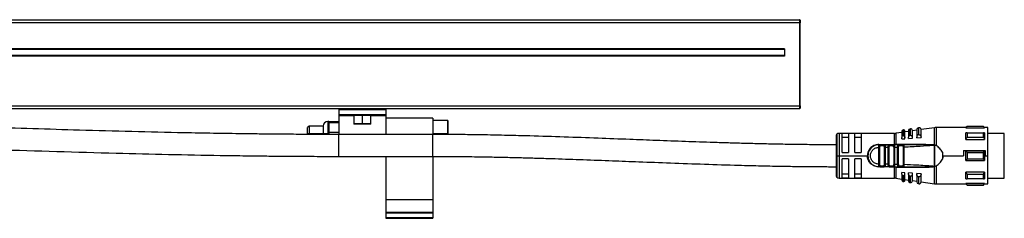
# Model space of a CAD drawing. Header units: millimetres. Extents: x -498 to 2211, y 417 to 918.
# Tile 15 of 23: x 454 to 769, y 638 to 702. Entities that reach past the tile are written whole.
import ezdxf

# ---------------------------------------------------------------- set-up
doc = ezdxf.new("R2010")
doc.units = ezdxf.units.MM

# ---------------------------------------------------------------- blocks, each defined once
blk = doc.blocks.new('Drawing View2')
at = {"color": 7, "linetype": 'Continuous', "lineweight": 25}
for p, q in [((-447.95, 33.4), (551.65, 33.4)), ((551.65, 32.4), (-447.95, 32.4)), ((551.65, 33.4), (551.65, 32.4)), ((551.65, 32.4), (551.65, 5.9)), ((551.65, 32.4), (551.85, 32.4)), ((551.85, 33.2), (551.85, 32.4)), ((551.85, 5.9), (551.85, 32.4)), ((546.85, 24.1), (-443.15, 24.1)), ((546.85, 23.9), (-443.15, 23.9)), ((546.85, 24.1), (546.85, 21.7)), ((546.85, 21.9), (-443.15, 21.9)), ((546.85, 21.7), (-443.15, 21.7)), ((-447.95, 5.9), (551.65, 5.9)), ((551.65, 4.9), (-447.95, 4.9)), ((404.35, 4.9), (404.35, 4.7)), ((404.35, 4.7), (419.35, 4.7)), ((404.35, 4.7), (404.35, 3.1)), ((419.35, 4.9), (419.35, 4.7)), ((419.35, 4.7), (419.35, 3.1)), ((551.65, 5.9), (551.65, 4.9)), ((551.85, 5.9), (551.65, 5.9)), ((551.85, 5.9), (551.85, 5.1)), ((401.15, 0.9), (400.85, 0.9)), ((400.85, 0.9), (400.85, -3.1)), ((401.15, 0.9), (404.35, 0.9)), ((401.15, 0.9), (401.15, 0.4)), ((401.15, 0.4), (401.15, -1.1)), ((404.35, 0.4), (401.15, 0.4)), ((404.35, 3.1), (419.35, 3.1)), ((404.35, 3.1), (404.35, 2.9)), ((404.35, 2.9), (419.35, 2.9)), ((404.35, 2.9), (404.35, 2.75)), ((404.35, 2.75), (404.35, -3.3)), ((404.35, 2.75), (409.1, 2.75)), ((409.1, 2.9), (409.1, 0.1)), ((409.1, 0.1), (409.2, 0)), ((411.85, 0.1), (409.1, 0.1)), ((411.85, 0.1), (411.85, 2.9)), ((414.6, 0.1), (411.85, 0.1)), ((411.85, 0), (411.85, 0.1)), ((414.5, 0), (414.6, 0.1)), ((414.6, 0.1), (414.6, 2.9)), ((414.6, 2.75), (419.35, 2.75)), ((419.35, 3.1), (419.35, 2.9)), ((419.35, 2.9), (419.35, 2.75)), ((419.35, 2.75), (419.35, -3.3)), ((434.35, 1.9), (419.35, 1.9)), ((434.35, 1.9), (434.35, -3.31)), ((439.15, 1.15), (434.35, 1.15)), ((439.35, 0.95), (439.15, 1.15)), ((439.15, -3.1), (439.15, 1.15)), ((439.35, -3.1), (439.35, 0.95)), ((394.85, -0.6), (394.35, -1.1)), ((394.35, -3.1), (394.35, -1.1)), ((394.85, -3.1), (394.35, -3.1)), ((399.35, -0.6), (394.85, -0.6)), ((394.85, -0.6), (394.85, -3.1)), ((399.35, -3.1), (394.85, -3.1)), ((399.35, -0.6), (399.35, -3.1)), ((399.35, -3.11), (399.35, -3.1)), ((400.85, -3.1), (399.35, -3.1)), ((400.85, -3.1), (400.85, -3.12)), ((400.85, -3.1), (401.15, -3.1)), ((401.15, -1.1), (401.15, -2.6)), ((401.15, -2.6), (401.15, -3.29)), ((401.15, -2.6), (404.35, -2.6)), ((411.85, 0), (409.2, 0)), ((414.5, 0), (411.85, 0)), ((439.15, -3.1), (434.35, -3.1)), ((439.15, -3.1), (439.35, -3.1)), ((582.02, -2.95), (564.35, -2.95)), ((564.35, -2.95), (564.35, -10.1)), ((567.35, -3.02), (565.35, -3.02)), ((565.35, -9.1), (565.35, -3.02)), ((567.35, -3.02), (567.35, -9.1)), ((571.35, -3.02), (569.35, -3.02)), ((569.35, -9.1), (569.35, -3.02)), ((571.35, -3.02), (571.35, -9.1)), ((582.02, -6.5), (582.02, -2.95)), ((584.35, -2.64), (582.45, -2.91)), ((582.45, -2.91), (582.45, -6.49)), ((584.35, -2.28), (584.35, -4.24)), ((584.89, -1.86), (584.69, -1.88)), ((584.69, -1.88), (584.69, -3.76)), ((584.89, -3.75), (584.89, -1.86)), ((585.35, -4.32), (585.35, -2.25)), ((586.55, -2.32), (585.35, -2.5)), ((586.55, -2.05), (586.55, -4.2)), ((587.18, -1.53), (586.98, -1.56)), ((586.98, -1.56), (586.98, -3.59)), ((587.18, -3.57), (587.18, -1.53)), ((589.15, -1.95), (587.75, -2.15)), ((587.75, -4.31), (587.75, -2.02)), ((589.15, -1.76), (589.15, -4.13)), ((589.86, -1.14), (589.66, -1.17)), ((589.66, -1.17), (589.66, -3.38)), ((589.86, -3.37), (589.86, -1.14)), ((594.8, -1.14), (590.55, -1.75)), ((590.55, -4.27), (590.55, -1.73)), ((594.8, -6.6), (594.8, -1.14)), ((604.85, -1.1), (595.37, -1.1)), ((595.37, -1.1), (595.37, -6.86)), ((605.25, -0.7), (604.85, -1.1)), ((604.85, -1.22), (604.85, -1.1)), ((604.85, -1.22), (610.85, -1.22)), ((610.45, -0.7), (605.25, -0.7)), ((610.45, -0.75), (605.25, -0.75)), ((605.25, -2.76), (610.45, -2.76)), ((610.85, -1.1), (610.45, -0.7)), ((610.45, -0.75), (610.45, -0.7)), ((611.85, -1.1), (610.85, -1.1)), ((610.85, -2.76), (610.85, -4.88)), ((611.85, -10.1), (611.85, -1.1)), ((617.15, -2.97), (611.85, -2.97)), ((617.15, -15.86), (617.15, -2.97)), ((434.35, -3.3), (404.35, -3.3)), ((404.35, -10.3), (404.35, -3.3)), ((434.35, -10.3), (434.35, -3.3)), ((563.35, -3.95), (563.35, -10.1)), ((563.64, -3.24), (563.64, -10.1)), ((565.35, -4.18), (567.35, -4.18)), ((569.35, -4.18), (571.35, -4.18)), ((584.35, -4.73), (584.35, -4.24)), ((584.35, -4.73), (585.35, -4.66)), ((585.35, -4.66), (585.35, -4.32)), ((586.55, -4.58), (586.55, -4.2)), ((586.55, -4.58), (587.75, -4.49)), ((587.75, -4.49), (587.75, -4.31)), ((589.15, -4.39), (589.15, -4.13)), ((589.15, -4.39), (590.55, -4.29)), ((589.86, -3.37), (589.95, -3.37)), ((590.55, -4.29), (590.55, -4.27)), ((604.85, -4.88), (610.85, -4.88)), ((610.45, -4.24), (605.25, -4.24)), ((565.35, -9.1), (567.35, -9.1)), ((569.35, -9.1), (571.35, -9.1)), ((577.04, -7.4), (577.05, -7.19)), ((577.04, -12.8), (577.04, -7.4)), ((577.05, -6.5), (582.02, -6.5)), ((577.05, -6.6), (577.37, -6.6)), ((577.33, -12.8), (577.33, -7.4)), ((578.74, -6.6), (577.37, -6.6)), ((578.54, -6.9), (577.56, -6.9)), ((578.74, -6.6), (578.66, -6.62)), ((578.74, -6.6), (580.34, -6.6)), ((578.77, -7.39), (578.77, -12.8)), ((579.06, -7.39), (580.04, -7.38)), ((579.06, -7.39), (579.06, -12.8)), ((580.33, -7.38), (580.04, -7.38)), ((580.04, -12.81), (580.04, -7.38)), ((580.33, -12.82), (580.33, -7.38)), ((581.78, -6.6), (580.34, -6.6)), ((581.57, -6.9), (580.54, -6.9)), ((581.82, -6.61), (581.7, -6.62)), ((581.78, -6.6), (581.71, -6.62)), ((581.77, -7.34), (581.77, -12.85)), ((582.06, -7.34), (582.06, -12.85)), ((583.24, -6.6), (582.42, -6.6)), ((592.11, -6.48), (582.45, -6.49)), ((583.04, -7.32), (583.33, -7.32)), ((583.04, -12.87), (583.04, -7.32)), ((584.86, -6.6), (583.28, -6.6)), ((583.33, -12.87), (583.33, -7.32)), ((584.63, -6.9), (583.5, -6.9)), ((584.77, -7.25), (584.77, -12.94)), ((584.86, -6.6), (584.78, -6.62)), ((584.86, -6.6), (584.92, -6.62)), ((585.06, -7.25), (585.06, -12.94)), ((594.66, -6.6), (592.75, -6.6)), ((594.57, -6.69), (594.34, -6.73)), ((594.34, -6.73), (594.49, -6.7)), ((594.57, -6.69), (594.8, -6.6)), ((594.86, -6.61), (594.85, -13.59)), ((597.35, -8.96), (597.35, -11.23)), ((604.14, -8.43), (611.05, -8.43)), ((604.14, -8.43), (604.14, -10.1)), ((610.85, -8.6), (604.85, -8.6)), ((605.25, -9.04), (610.45, -9.04)), ((610.85, -8.6), (610.85, -11.6)), ((611.05, -8.43), (611.05, -10.1)), ((404.35, -10.3), (434.35, -10.3)), ((419.35, -10.3), (419.35, -24.1)), ((434.35, -10.3), (434.35, -24.1)), ((563.35, -10.1), (563.64, -10.1)), ((563.35, -10.1), (563.35, -16.25)), ((563.64, -10.1), (564.35, -10.1)), ((563.64, -10.1), (563.64, -16.95)), ((564.35, -10.1), (573.35, -10.1)), ((564.35, -10.1), (564.35, -17.25)), ((567.35, -11.1), (565.35, -11.1)), ((565.35, -17.18), (565.35, -11.1)), ((567.35, -11.1), (567.35, -17.18)), ((569.35, -17.18), (569.35, -11.1)), ((571.35, -11.1), (569.35, -11.1)), ((571.35, -11.1), (571.35, -17.18)), ((597.62, -10.1), (604.14, -10.1)), ((604.85, -11.6), (610.85, -11.6)), ((610.45, -11.15), (605.25, -11.15)), ((611.05, -10.1), (611.85, -10.1)), ((611.85, -19.1), (611.85, -10.1)), ((577.05, -12.96), (577.04, -12.8)), ((577.05, -13.01), (577.05, -12.96)), ((577.37, -13.6), (577.05, -13.6)), ((582.02, -13.69), (577.05, -13.69)), ((577.27, -13.57), (577.37, -13.6)), ((577.37, -13.6), (578.74, -13.6)), ((577.56, -13.3), (578.54, -13.3)), ((578.74, -13.6), (578.66, -13.57)), ((580.34, -13.6), (578.74, -13.6)), ((580.04, -12.81), (579.06, -12.8)), ((580.04, -12.82), (580.33, -12.82)), ((580.34, -13.6), (580.26, -13.56)), ((580.3, -13.58), (580.32, -13.58)), ((580.34, -13.6), (581.78, -13.6)), ((580.54, -13.3), (581.57, -13.3)), ((581.78, -13.6), (581.7, -13.57)), ((581.71, -13.57), (581.82, -13.58)), ((582.02, -13.6), (582.02, -13.69)), ((582.02, -17.25), (582.02, -13.69)), ((582.45, -13.7), (592.11, -13.71)), ((582.45, -13.7), (582.45, -17.28)), ((583.28, -13.6), (583.21, -13.56)), ((583.24, -13.58), (583.37, -13.57)), ((583.28, -13.6), (583.36, -13.57)), ((583.28, -13.6), (584.86, -13.6)), ((583.5, -13.3), (584.63, -13.3)), ((585.35, -15.53), (584.35, -15.46)), ((584.35, -15.95), (584.35, -15.46)), ((584.86, -13.6), (584.78, -13.57)), ((585.35, -15.87), (585.35, -15.53)), ((587.75, -15.7), (586.55, -15.61)), ((586.55, -15.99), (586.55, -15.61)), ((587.75, -15.88), (587.75, -15.7)), ((592.73, -13.59), (592.08, -13.6)), ((594.34, -13.46), (594.57, -13.5)), ((594.57, -13.5), (594.78, -13.58)), ((594.8, -19.05), (594.8, -13.59)), ((594.85, -13.59), (595.37, -13.33)), ((595.37, -13.33), (595.37, -19.1)), ((610.85, -15.31), (604.85, -15.31)), ((610.85, -15.31), (610.85, -17.43)), ((564.35, -17.25), (582.02, -17.25)), ((567.35, -16.01), (565.35, -16.01)), ((565.35, -17.18), (567.35, -17.18)), ((571.35, -16.01), (569.35, -16.01)), ((569.35, -17.18), (571.35, -17.18)), ((582.45, -17.28), (584.35, -17.55)), ((584.35, -15.95), (584.35, -17.91)), ((584.69, -16.43), (584.69, -18.31)), ((584.69, -18.31), (584.89, -18.34)), ((585.35, -17.94), (585.35, -15.87)), ((585.35, -17.69), (586.55, -17.87)), ((586.55, -15.99), (586.55, -18.14)), ((586.98, -16.6), (586.98, -18.64)), ((586.98, -18.64), (587.18, -18.66)), ((587.75, -18.17), (587.75, -15.88)), ((587.75, -18.04), (589.15, -18.24)), ((590.55, -15.9), (589.15, -15.8)), ((589.15, -16.06), (589.15, -15.8)), ((589.15, -16.06), (589.15, -18.43)), ((589.66, -16.81), (589.66, -19.02)), ((589.95, -16.82), (589.86, -16.82)), ((589.86, -19.05), (589.86, -16.82)), ((590.55, -15.92), (590.55, -15.9)), ((590.55, -18.46), (590.55, -15.92)), ((590.55, -18.44), (594.8, -19.05)), ((605.25, -15.95), (610.45, -15.95)), ((610.45, -17.43), (605.25, -17.43)), ((611.85, -17.22), (617.15, -17.22)), ((617.15, -17.22), (617.15, -15.86)), ((589.66, -19.02), (589.86, -19.05)), ((595.37, -19.1), (604.85, -19.1)), ((610.85, -18.97), (604.85, -18.97)), ((604.85, -19.1), (605.25, -19.5)), ((605.25, -19.44), (610.45, -19.44)), ((605.25, -19.44), (605.25, -19.5)), ((605.25, -19.5), (610.45, -19.5)), ((610.45, -19.5), (610.85, -19.1)), ((610.85, -18.97), (610.85, -19.1)), ((610.85, -19.1), (611.85, -19.1)), ((419.35, -24.1), (434.35, -24.1)), ((419.35, -24.1), (419.35, -28.1)), ((434.35, -24.1), (434.35, -28.1)), ((419.35, -28.1), (434.35, -28.1)), ((419.35, -28.1), (419.35, -28.35)), ((434.35, -28.1), (434.35, -28.35)), ((419.35, -28.35), (434.35, -28.35)), ((419.35, -28.35), (419.35, -29.85)), ((419.35, -29.85), (434.35, -29.85)), ((419.35, -29.85), (419.35, -30.1)), ((419.35, -30.1), (434.35, -30.1)), ((434.35, -28.35), (434.35, -29.85)), ((434.35, -29.85), (434.35, -30.1))]:
    blk.add_line(p, q, dxfattribs=at)
at = {"color": 7, "linetype": 'Continuous', "lineweight": 25, "flags": 128}
for points in [[(604.85, -4.88), (604.85, -4.58), (604.85, -4.29), (604.85, -4), (604.85, -3.73), (604.85, -3.47), (604.85, -3.22), (604.85, -2.98), (604.85, -2.76)], [(605.25, -0.7), (605.25, -0.7), (605.25, -0.71), (605.25, -0.73), (605.25, -0.75)], [(605.25, -2.76), (605.25, -2.93), (605.25, -3.1), (605.25, -3.28), (605.25, -3.46), (605.25, -3.65), (605.25, -3.84), (605.25, -4.04), (605.25, -4.24)], [(610.45, -4.24), (610.45, -4.04), (610.45, -3.84), (610.45, -3.65), (610.45, -3.46), (610.45, -3.28), (610.45, -3.1), (610.45, -2.93), (610.45, -2.76)], [(610.85, -1.1), (610.85, -1.1), (610.85, -1.13), (610.85, -1.17), (610.85, -1.22)], [(584.89, -3.75), (584.78, -3.75), (584.69, -3.76)], [(587.18, -3.57), (587.07, -3.58), (586.98, -3.59)], [(589.86, -3.37), (589.75, -3.37), (589.66, -3.38)], [(577.37, -6.6), (577.41, -6.6), (577.44, -6.62), (577.48, -6.65), (577.51, -6.68), (577.53, -6.73), (577.55, -6.78), (577.56, -6.84), (577.56, -6.9)], [(604.85, -11.6), (604.85, -11.22), (604.85, -10.85), (604.85, -10.47), (604.85, -10.1), (604.85, -9.72), (604.85, -9.34), (604.85, -8.97), (604.85, -8.6)], [(605.25, -9.04), (605.25, -9.3), (605.25, -9.57), (605.25, -9.83), (605.25, -10.1), (605.25, -10.36), (605.25, -10.62), (605.25, -10.89), (605.25, -11.15)], [(610.45, -11.15), (610.45, -10.89), (610.45, -10.62), (610.45, -10.36), (610.45, -10.1), (610.45, -9.83), (610.45, -9.57), (610.45, -9.3), (610.45, -9.04)], [(577.37, -13.6), (577.41, -13.59), (577.44, -13.57), (577.48, -13.54), (577.51, -13.51), (577.53, -13.46), (577.55, -13.41), (577.56, -13.35), (577.56, -13.3)], [(604.85, -17.43), (604.85, -17.21), (604.85, -16.97), (604.85, -16.72), (604.85, -16.46), (604.85, -16.19), (604.85, -15.9), (604.85, -15.61), (604.85, -15.31)], [(584.69, -16.43), (584.81, -16.44), (584.89, -16.44)], [(584.89, -18.34), (584.89, -18.21), (584.89, -17.85), (584.89, -17.25), (584.89, -16.44)], [(586.98, -16.6), (587.09, -16.61), (587.18, -16.62)], [(587.18, -18.66), (587.18, -18.53), (587.18, -18.14), (587.18, -17.49), (587.18, -16.62)], [(589.66, -16.81), (589.78, -16.82), (589.86, -16.82)], [(605.25, -15.95), (605.25, -16.15), (605.25, -16.35), (605.25, -16.54), (605.25, -16.73), (605.25, -16.92), (605.25, -17.09), (605.25, -17.26), (605.25, -17.43)], [(610.45, -17.43), (610.45, -17.26), (610.45, -17.09), (610.45, -16.92), (610.45, -16.73), (610.45, -16.54), (610.45, -16.35), (610.45, -16.15), (610.45, -15.95)], [(604.85, -19.1), (604.85, -19.09), (604.85, -19.06), (604.85, -19.02), (604.85, -18.97)], [(610.45, -19.5), (610.45, -19.49), (610.45, -19.48), (610.45, -19.46), (610.45, -19.44)]]:
    blk.add_lwpolyline(points, dxfattribs=at)
at = {"color": 7, "linetype": 'Continuous', "lineweight": 25}
for centre, radius, start, end in [((551.65, 33.2), 0.2, 0, 90), ((551.65, 5.1), 0.2, 270, 0), ((400.85, -0.6), 1.5, 90, 180), ((564.35, -3.95), 1, 90, 135), ((582.02, 0.05), 3, 270, 278.1899), ((584.75, -2.28), 0.4, 98.1899, 180), ((584.95, -2.25), 0.4, 0, 98.1899), ((587.05, -2.05), 0.5, 98.1899, 180), ((587.25, -2.02), 0.5, 0, 98.1899), ((589.75, -1.76), 0.6, 98.1899, 180), ((589.95, -1.73), 0.6, 0, 98.1899), ((595.37, -5.1), 4, 90, 98.1899), ((564.35, -3.95), 1, 135, 180), ((577.05, -10.1), 3.5, 90, 270.0002), ((580.28, -6.85), 0.266, 351.1423, 76.7856), ((421.43, -6.51), 160.58, 359.9707, 0.0061), ((582.3, -6.51), 0.142, 322.5755, 5.7889), ((583.23, -6.86), 0.269, 352.5997, 79.8789), ((580.28, -13.34), 0.266, 283.2147, 8.8578), ((582.18, -13.7), 0.261, 1.6222, 23.1757), ((564.35, -16.25), 1, 180, 225), ((564.35, -16.25), 1, 225, 270), ((582.02, -20.25), 3, 81.8101, 90), ((584.75, -17.91), 0.4, 180, 261.8101), ((584.95, -17.94), 0.4, 261.8101, 360), ((587.05, -18.14), 0.5, 180, 261.8101), ((587.25, -18.17), 0.5, 261.8101, 0), ((589.75, -18.43), 0.6, 180, 261.8101), ((589.95, -18.46), 0.6, 261.8101, 0), ((595.37, -15.1), 4, 261.8101, 270)]:
    blk.add_arc(centre, radius, start, end, dxfattribs=at)
for points, knots in [([(404.35, -3.3), (401.77, -3.3), (396.93, -3.29), (390.13, -3.25), (384.2, -3.21), (378.87, -3.15), (372.31, -3.07), (364.32, -2.95), (346.83, -2.62), (322.57, -2), (291.49, -1), (258.9, 0.16), (223.6, 1.42), (192.66, 2.39), (168.89, 2.97), (156.6, 3.2), (148.69, 3.33), (144.83, 3.38), (140.41, 3.44), (135.16, 3.49), (129.01, 3.54), (121.98, 3.58), (116.99, 3.59), (114.35, 3.59)], [0, 0, 0, 0, 0.026626, 0.050036, 0.070233, 0.087892, 0.105111, 0.138091, 0.170431, 0.285921, 0.389042, 0.492164, 0.62341, 0.754653, 0.812398, 0.869306, 0.881675, 0.894181, 0.90922, 0.92732, 0.948481, 0.972707, 1, 1, 1, 1]), ([(604.85, -1.22), (604.92, -1.13), (605.05, -0.98), (605.19, -0.82), (605.25, -0.75)], [0, 0, 0, 0, 0.5537924, 1, 1, 1, 1]), ([(605.25, -2.76), (605.17, -2.76), (605.04, -2.76), (604.91, -2.76), (604.85, -2.76)], [0, 0, 0, 0, 0.566235, 1, 1, 1, 1]), ([(610.45, -0.75), (610.53, -0.84), (610.66, -1), (610.79, -1.15), (610.85, -1.22)], [0, 0, 0, 0, 0.566189, 1, 1, 1, 1]), ([(610.85, -2.76), (610.78, -2.76), (610.65, -2.76), (610.51, -2.76), (610.45, -2.76)], [0, 0, 0, 0, 0.553742, 1, 1, 1, 1]), ([(114.35, -3.41), (116.93, -3.41), (121.77, -3.42), (128.56, -3.45), (134.49, -3.5), (139.81, -3.56), (146.38, -3.64), (154.36, -3.76), (171.85, -4.09), (196.11, -4.71), (227.19, -5.71), (259.78, -6.87), (295.08, -8.14), (326.02, -9.1), (349.79, -9.68), (362.07, -9.91), (369.99, -10.03), (373.85, -10.09), (378.27, -10.14), (383.53, -10.2), (389.68, -10.25), (396.72, -10.29), (401.71, -10.3), (404.35, -10.3)], [0, 0, 0, 0, 0.026617, 0.050015, 0.070195, 0.087846, 0.105062, 0.138035, 0.170373, 0.28586, 0.388977, 0.492096, 0.623338, 0.754577, 0.81232, 0.869219, 0.881586, 0.894102, 0.909166, 0.927285, 0.948461, 0.972698, 1, 1, 1, 1]), ([(563.35, -6.6), (560.81, -6.59), (556.07, -6.58), (549.49, -6.5), (543.78, -6.4), (538.63, -6.28), (533.74, -6.16), (528.93, -6.02), (522.74, -5.83), (515.05, -5.56), (506.13, -5.23), (496.82, -4.87), (487.02, -4.5), (476.37, -4.11), (466.68, -3.81), (458.21, -3.59), (452.67, -3.47), (448.72, -3.41), (446.08, -3.37), (442.83, -3.34), (438.84, -3.31), (435.93, -3.3), (434.35, -3.3)], [0, 0, 0, 0, 0.058812, 0.109623, 0.152494, 0.191107, 0.229007, 0.266199, 0.303004, 0.373086, 0.44561, 0.511347, 0.590458, 0.674517, 0.759813, 0.816103, 0.871459, 0.88826, 0.907625, 0.932691, 0.963474, 1, 1, 1, 1]), ([(584.69, -3.76), (584.67, -3.76), (584.63, -3.77), (584.55, -3.81), (584.45, -3.89), (584.37, -4.05), (584.36, -4.17), (584.35, -4.24)], [0, 0, 0, 0, 0.096571, 0.197429, 0.41274, 0.676188, 1, 1, 1, 1]), ([(584.89, -3.75), (584.9, -3.75), (584.92, -3.74), (584.94, -3.75), (584.95, -3.75)], [0, 0, 0, 0, 0.5535053, 1, 1, 1, 1]), ([(584.95, -3.75), (584.97, -3.75), (585.02, -3.76), (585.11, -3.8), (585.23, -3.91), (585.33, -4.09), (585.34, -4.24), (585.35, -4.32)], [0, 0, 0, 0, 0.092113, 0.190371, 0.409273, 0.68628, 1, 1, 1, 1]), ([(586.98, -3.59), (586.95, -3.59), (586.9, -3.6), (586.8, -3.64), (586.68, -3.74), (586.57, -3.94), (586.56, -4.11), (586.55, -4.2)], [0, 0, 0, 0, 0.095358, 0.192264, 0.405805, 0.669689, 1, 1, 1, 1]), ([(587.18, -3.57), (587.19, -3.57), (587.22, -3.57), (587.24, -3.57), (587.25, -3.57)], [0, 0, 0, 0, 0.553052, 1, 1, 1, 1]), ([(587.25, -3.57), (587.28, -3.58), (587.34, -3.59), (587.46, -3.64), (587.6, -3.77), (587.72, -4.01), (587.74, -4.2), (587.75, -4.31)], [0, 0, 0, 0, 0.090894, 0.187707, 0.403221, 0.680517, 1, 1, 1, 1]), ([(589.66, -3.38), (589.63, -3.39), (589.57, -3.39), (589.45, -3.45), (589.3, -3.57), (589.17, -3.82), (589.16, -4.01), (589.15, -4.13)], [0, 0, 0, 0, 0.09377, 0.189049, 0.400199, 0.66412, 1, 1, 1, 1]), ([(589.95, -3.37), (589.98, -3.37), (590.06, -3.39), (590.2, -3.46), (590.37, -3.61), (590.52, -3.91), (590.54, -4.14), (590.55, -4.27)], [0, 0, 0, 0, 0.089482, 0.184693, 0.396628, 0.674165, 1, 1, 1, 1]), ([(604.85, -4.88), (604.92, -4.76), (605.05, -4.55), (605.19, -4.33), (605.25, -4.24)], [0, 0, 0, 0, 0.553792, 1, 1, 1, 1]), ([(610.45, -4.24), (610.53, -4.36), (610.66, -4.57), (610.79, -4.79), (610.85, -4.88)], [0, 0, 0, 0, 0.566189, 1, 1, 1, 1]), ([(577.05, -6.5), (576.64, -6.54), (575.94, -6.61), (574.89, -7.11), (574.04, -7.87), (573.46, -8.97), (573.38, -9.73), (573.35, -10.1)], [0, 0, 0, 0, 0.208658, 0.361333, 0.608024, 0.810846, 1, 1, 1, 1]), ([(577.04, -12.8), (576.69, -12.75), (575.99, -12.67), (575.09, -12.05), (574.49, -11.16), (574.28, -10.1), (574.49, -9.04), (575.09, -8.14), (575.99, -7.52), (576.69, -7.44), (577.04, -7.4)], [0, 0, 0, 0, 0.125, 0.249999, 0.374999, 0.499999, 0.624999, 0.749999, 0.875, 1, 1, 1, 1]), ([(577.04, -7.4), (577.08, -7.4), (577.15, -7.4), (577.24, -7.4), (577.3, -7.4), (577.32, -7.4), (577.33, -7.4)], [0, 0, 0, 0, 0.283442, 0.573712, 0.79452, 1, 1, 1, 1]), ([(577.05, -7.19), (577.06, -7.1), (577.07, -6.93), (577.12, -6.74), (577.21, -6.62), (577.32, -6.6), (577.37, -6.6)], [0, 0, 0, 0, 0.251806, 0.491341, 0.733602, 1, 1, 1, 1]), ([(577.05, -7.19), (577.05, -7.1), (577.05, -6.94), (577.05, -6.75), (577.05, -6.62), (577.05, -6.6), (577.05, -6.6)], [0, 0, 0, 0, 0.25, 0.5, 0.75, 1, 1, 1, 1]), ([(577.45, -6.62), (577.39, -6.61), (577.33, -6.6), (577.28, -6.61), (577.27, -6.61)], [0, 0, 0, 0, 0.836263, 1, 1, 1, 1]), ([(577.33, -7.4), (577.33, -7.33), (577.34, -7.2), (577.36, -7.05), (577.4, -6.97), (577.44, -6.93), (577.5, -6.9), (577.54, -6.9), (577.56, -6.9)], [0, 0, 0, 0, 0.273649, 0.530658, 0.645969, 0.758681, 0.874843, 1, 1, 1, 1]), ([(578.54, -6.9), (578.56, -6.9), (578.59, -6.9), (578.64, -6.92), (578.68, -6.96), (578.72, -7.02), (578.74, -7.09), (578.76, -7.21), (578.77, -7.32), (578.77, -7.39)], [0, 0, 0, 0, 0.100093, 0.2039811, 0.3194042, 0.4360837, 0.5740264, 0.710678, 1, 1, 1, 1]), ([(578.83, -6.61), (578.82, -6.61), (578.77, -6.6), (578.71, -6.61), (578.66, -6.62)], [0, 0, 0, 0, 0.141363, 1, 1, 1, 1]), ([(578.83, -6.61), (578.82, -6.61), (578.77, -6.6), (578.71, -6.61), (578.66, -6.62)], [0, 0, 0, 0, 0.142669, 1, 1, 1, 1]), ([(578.74, -6.6), (578.79, -6.6), (578.89, -6.62), (578.97, -6.74), (579.02, -6.89), (579.04, -7.03), (579.05, -7.2), (579.06, -7.32), (579.06, -7.39)], [0, 0, 0, 0, 0.2260868, 0.4636396, 0.5893816, 0.7203085, 0.8570091, 1, 1, 1, 1]), ([(580.04, -7.38), (580.04, -7.32), (580.04, -7.2), (580.06, -7.04), (580.08, -6.9), (580.12, -6.75), (580.2, -6.62), (580.3, -6.6), (580.34, -6.59)], [0, 0, 0, 0, 0.140245, 0.275117, 0.40509, 0.530691, 0.770081, 1, 1, 1, 1]), ([(580.42, -6.62), (580.37, -6.61), (580.32, -6.6), (580.27, -6.61), (580.26, -6.61)], [0, 0, 0, 0, 0.872879, 1, 1, 1, 1]), ([(580.33, -7.38), (580.33, -7.31), (580.34, -7.18), (580.36, -7.04), (580.4, -6.96), (580.44, -6.93), (580.48, -6.9), (580.52, -6.9), (580.54, -6.9)], [0, 0, 0, 0, 0.293663, 0.543126, 0.654538, 0.764313, 0.877837, 1, 1, 1, 1]), ([(581.71, -6.62), (581.71, -6.62), (581.68, -6.63), (581.63, -6.68), (581.58, -6.78), (581.58, -6.86), (581.57, -6.9)], [0, 0, 0, 0, 0.012557, 0.341705, 0.670852, 1, 1, 1, 1]), ([(581.77, -7.34), (581.77, -7.26), (581.77, -7.16), (581.75, -7.05), (581.72, -6.98), (581.67, -6.92), (581.62, -6.89), (581.59, -6.89), (581.57, -6.9)], [0, 0, 0, 0, 0.352949, 0.448029, 0.563779, 0.81412, 0.91481, 1, 1, 1, 1]), ([(581.86, -6.61), (581.85, -6.61), (581.8, -6.6), (581.75, -6.61), (581.7, -6.62)], [0, 0, 0, 0, 0.149371, 1, 1, 1, 1]), ([(581.78, -6.6), (581.83, -6.6), (581.9, -6.62), (581.96, -6.71), (582.01, -6.83), (582.04, -7), (582.05, -7.19), (582.05, -7.29), (582.06, -7.34)], [0, 0, 0, 0, 0.2485186, 0.3791713, 0.5127483, 0.7470391, 0.8728765, 1, 1, 1, 1]), ([(583.28, -6.6), (583, -6.6), (582.5, -6.6), (582, -6.6), (581.78, -6.6)], [0, 0, 0, 0, 0.559997, 1, 1, 1, 1]), ([(582.23, -6.5), (582.19, -6.5), (582.12, -6.5), (582.05, -6.5), (582.02, -6.5)], [0, 0, 0, 0, 0.560115, 1, 1, 1, 1]), ([(582.06, -7.34), (582.24, -7.34), (582.57, -7.33), (582.9, -7.32), (583.04, -7.32)], [0, 0, 0, 0, 0.560004, 1, 1, 1, 1]), ([(582.23, -6.5), (582.27, -6.5), (582.34, -6.5), (582.41, -6.49), (582.45, -6.49)], [0, 0, 0, 0, 0.560253, 1, 1, 1, 1]), ([(583.04, -7.32), (583.04, -7.26), (583.04, -7.17), (583.05, -7.03), (583.06, -6.91), (583.09, -6.8), (583.12, -6.71), (583.17, -6.62), (583.24, -6.6), (583.28, -6.6)], [0, 0, 0, 0, 0.131677, 0.246457, 0.371122, 0.49486, 0.621291, 0.748858, 1, 1, 1, 1]), ([(583.37, -6.62), (583.32, -6.61), (583.26, -6.6), (583.22, -6.61), (583.21, -6.62)], [0, 0, 0, 0, 0.804412, 1, 1, 1, 1]), ([(583.33, -7.32), (583.33, -7.26), (583.34, -7.15), (583.36, -7.03), (583.39, -6.96), (583.42, -6.92), (583.45, -6.9), (583.49, -6.9), (583.5, -6.9)], [0, 0, 0, 0, 0.292481, 0.542411, 0.658598, 0.770774, 0.885396, 1, 1, 1, 1]), ([(584.78, -6.62), (584.78, -6.62), (584.75, -6.63), (584.7, -6.68), (584.64, -6.78), (584.63, -6.86), (584.63, -6.9)], [0, 0, 0, 0, 0.0157491, 0.3438327, 0.6719164, 1, 1, 1, 1]), ([(584.63, -6.9), (584.64, -6.9), (584.67, -6.9), (584.7, -6.92), (584.72, -6.95), (584.75, -7.01), (584.77, -7.11), (584.77, -7.21), (584.77, -7.25)], [0, 0, 0, 0, 0.12329, 0.238914, 0.351741, 0.466997, 0.720832, 1, 1, 1, 1]), ([(584.92, -6.62), (584.91, -6.61), (584.87, -6.6), (584.81, -6.61), (584.77, -6.62)], [0, 0, 0, 0, 0.205846, 1, 1, 1, 1]), ([(584.92, -6.62), (584.91, -6.61), (584.87, -6.6), (584.81, -6.61), (584.77, -6.62)], [0, 0, 0, 0, 0.207224, 1, 1, 1, 1]), ([(592.08, -6.6), (590.74, -6.6), (588.33, -6.6), (585.92, -6.6), (584.86, -6.6)], [0, 0, 0, 0, 0.5599108, 1, 1, 1, 1]), ([(584.92, -6.62), (584.93, -6.63), (584.96, -6.64), (584.99, -6.7), (585.02, -6.8), (585.04, -6.95), (585.05, -7.11), (585.05, -7.21), (585.06, -7.25)], [0, 0, 0, 0, 0.121859, 0.273157, 0.421419, 0.691126, 0.842991, 1, 1, 1, 1]), ([(592.08, -6.6), (590.28, -6.6), (587.9, -6.6), (585.52, -6.6), (584.95, -6.6)], [0, 0, 0, 0, 0.758775, 1, 1, 1, 1]), ([(585.06, -7.25), (586.79, -7.18), (589.89, -7.05), (592.98, -6.83), (594.34, -6.73)], [0, 0, 0, 0, 0.560093, 1, 1, 1, 1]), ([(592.08, -6.6), (592.09, -6.59), (592.09, -6.59), (592.1, -6.57), (592.11, -6.53), (592.11, -6.5), (592.11, -6.48)], [0, 0, 0, 0, 0.2448547, 0.4999978, 0.7551421, 1, 1, 1, 1]), ([(594.34, -6.73), (594.4, -6.71), (594.47, -6.67), (594.56, -6.66), (594.57, -6.65), (594.57, -6.65), (594.57, -6.65), (594.57, -6.65), (594.57, -6.65), (594.57, -6.65), (594.57, -6.65), (594.57, -6.65), (594.54, -6.64), (594.49, -6.64), (594.13, -6.62), (593.32, -6.6), (592.55, -6.6), (592.08, -6.6)], [0, 0, 0, 0, 0.07257, 0.088505, 0.089278, 0.089587, 0.089854, 0.090095, 0.090329, 0.090579, 0.090862, 0.09157, 0.095174, 0.116976, 0.157001, 0.483088, 1, 1, 1, 1]), ([(592.11, -6.48), (592.74, -6.48), (593.52, -6.49), (594.33, -6.57), (594.52, -6.62), (594.56, -6.65), (594.57, -6.66), (594.57, -6.68), (594.57, -6.69), (594.57, -6.69)], [0, 0, 0, 0, 0.747452, 0.930455, 0.976205, 0.983505, 0.989542, 0.994803, 1, 1, 1, 1]), ([(594.55, -6.67), (594.55, -6.67), (594.55, -6.68), (594.54, -6.68), (594.52, -6.69), (594.5, -6.7), (594.49, -6.7)], [0, 0, 0, 0, 0.068493, 0.149045, 0.357724, 1, 1, 1, 1]), ([(594.78, -13.58), (594.78, -13.15), (594.78, -11.99), (594.79, -9.66), (594.8, -7.77), (594.8, -6.6)], [0, 0, 0, 0, 0.184907, 0.500254, 1, 1, 1, 1]), ([(594.86, -6.61), (594.85, -6.6), (594.83, -6.6), (594.81, -6.6), (594.8, -6.6)], [0, 0, 0, 0, 0.483177, 1, 1, 1, 1]), ([(595.37, -6.86), (595.28, -6.8), (595.12, -6.69), (594.94, -6.63), (594.86, -6.61)], [0, 0, 0, 0, 0.580302, 1, 1, 1, 1]), ([(597.35, -8.96), (597.09, -8.54), (596.57, -7.71), (595.77, -7.14), (595.37, -6.86)], [0, 0, 0, 0, 0.4964411, 1, 1, 1, 1]), ([(605.25, -9.04), (605.17, -8.96), (605.04, -8.81), (604.91, -8.66), (604.85, -8.6)], [0, 0, 0, 0, 0.5661891, 1, 1, 1, 1]), ([(610.85, -8.6), (610.78, -8.68), (610.65, -8.83), (610.51, -8.97), (610.45, -9.04)], [0, 0, 0, 0, 0.5537924, 1, 1, 1, 1]), ([(434.35, -10.3), (436.89, -10.31), (441.62, -10.32), (448.19, -10.4), (453.88, -10.5), (459.02, -10.61), (463.91, -10.74), (468.72, -10.88), (474.91, -11.07), (482.6, -11.34), (491.52, -11.67), (500.82, -12.03), (510.62, -12.41), (521.28, -12.79), (530.98, -13.09), (539.45, -13.31), (544.99, -13.42), (548.94, -13.48), (551.59, -13.52), (554.85, -13.56), (558.85, -13.59), (561.77, -13.59), (563.35, -13.6)], [0, 0, 0, 0, 0.058707, 0.109406, 0.152141, 0.190734, 0.228614, 0.265786, 0.302608, 0.372779, 0.445284, 0.510855, 0.590054, 0.674193, 0.759494, 0.815787, 0.871116, 0.887907, 0.907402, 0.932567, 0.963422, 1, 1, 1, 1]), ([(577.05, -13.69), (576.85, -13.69), (576.42, -13.68), (575.76, -13.48), (575.07, -13.17), (574.46, -12.71), (573.96, -12.13), (573.61, -11.46), (573.38, -10.77), (573.36, -10.31), (573.35, -10.1)], [0, 0, 0, 0, 0.100151, 0.221889, 0.356843, 0.49447, 0.62838, 0.762937, 0.888378, 1, 1, 1, 1]), ([(595.37, -13.33), (595.77, -13.05), (596.57, -12.48), (597.09, -11.65), (597.35, -11.23)], [0, 0, 0, 0, 0.503559, 1, 1, 1, 1]), ([(597.35, -11.23), (597.44, -11.02), (597.59, -10.65), (597.61, -10.25), (597.62, -10.1)], [0, 0, 0, 0, 0.597948, 1, 1, 1, 1]), ([(604.85, -11.6), (604.92, -11.51), (605.05, -11.36), (605.19, -11.22), (605.25, -11.15)], [0, 0, 0, 0, 0.553792, 1, 1, 1, 1]), ([(610.45, -11.15), (610.53, -11.24), (610.66, -11.38), (610.79, -11.53), (610.85, -11.6)], [0, 0, 0, 0, 0.5661892, 1, 1, 1, 1]), ([(577.05, -13.6), (577.05, -13.59), (577.05, -13.57), (577.05, -13.44), (577.05, -13.25), (577.05, -13.09), (577.05, -13.01)], [0, 0, 0, 0, 0.25, 0.5, 0.75, 1, 1, 1, 1]), ([(577.05, -13.01), (577.06, -13.09), (577.07, -13.26), (577.12, -13.45), (577.19, -13.55), (577.25, -13.57), (577.27, -13.57)], [0, 0, 0, 0, 0.293578, 0.588234, 0.883282, 1, 1, 1, 1]), ([(577.27, -13.58), (577.28, -13.58), (577.33, -13.59), (577.39, -13.58), (577.45, -13.57)], [0, 0, 0, 0, 0.171198, 1, 1, 1, 1]), ([(577.56, -13.3), (577.54, -13.29), (577.5, -13.29), (577.44, -13.27), (577.4, -13.22), (577.36, -13.14), (577.34, -12.99), (577.33, -12.86), (577.33, -12.8)], [0, 0, 0, 0, 0.125212, 0.241394, 0.354087, 0.469338, 0.726349, 1, 1, 1, 1]), ([(578.77, -12.8), (578.77, -12.83), (578.77, -12.9), (578.76, -13.03), (578.73, -13.15), (578.69, -13.22), (578.65, -13.26), (578.6, -13.29), (578.56, -13.29), (578.54, -13.3)], [0, 0, 0, 0, 0.09964, 0.282254, 0.560634, 0.674404, 0.782627, 0.889659, 1, 1, 1, 1]), ([(578.66, -13.57), (578.71, -13.58), (578.77, -13.59), (578.82, -13.58), (578.83, -13.58)], [0, 0, 0, 0, 0.864326, 1, 1, 1, 1]), ([(579.06, -12.8), (579.06, -12.87), (579.05, -12.99), (579.04, -13.16), (579.01, -13.3), (578.96, -13.45), (578.89, -13.57), (578.79, -13.59), (578.74, -13.59)], [0, 0, 0, 0, 0.144729, 0.283823, 0.416344, 0.542823, 0.779088, 1, 1, 1, 1]), ([(580.26, -13.56), (580.23, -13.56), (580.18, -13.55), (580.14, -13.47), (580.1, -13.38), (580.07, -13.26), (580.05, -13.12), (580.04, -12.97), (580.04, -12.87), (580.04, -12.81)], [0, 0, 0, 0, 0.138241, 0.277586, 0.425307, 0.573151, 0.710566, 0.852721, 1, 1, 1, 1]), ([(580.26, -13.58), (580.26, -13.58), (580.31, -13.59), (580.37, -13.58), (580.42, -13.57)], [0, 0, 0, 0, 0.146265, 1, 1, 1, 1]), ([(580.54, -13.3), (580.52, -13.29), (580.48, -13.29), (580.43, -13.26), (580.4, -13.22), (580.36, -13.15), (580.33, -13.01), (580.33, -12.89), (580.33, -12.82)], [0, 0, 0, 0, 0.128473, 0.244247, 0.350551, 0.471184, 0.69326, 1, 1, 1, 1]), ([(581.77, -12.85), (581.77, -12.92), (581.76, -13.01), (581.75, -13.13), (581.73, -13.19), (581.7, -13.24), (581.67, -13.27), (581.63, -13.29), (581.59, -13.29), (581.57, -13.3)], [0, 0, 0, 0, 0.3112242, 0.44031, 0.5558192, 0.6666541, 0.7793037, 0.8859922, 1, 1, 1, 1]), ([(581.7, -13.57), (581.75, -13.58), (581.8, -13.59), (581.85, -13.58), (581.86, -13.58)], [0, 0, 0, 0, 0.848009, 1, 1, 1, 1]), ([(582.06, -12.85), (582.05, -12.9), (582.05, -13), (582.04, -13.14), (582.02, -13.27), (582, -13.39), (581.96, -13.48), (581.9, -13.57), (581.83, -13.59), (581.78, -13.6)], [0, 0, 0, 0, 0.130596, 0.243598, 0.365223, 0.490036, 0.623138, 0.753138, 1, 1, 1, 1]), ([(581.78, -13.6), (582.06, -13.6), (582.56, -13.6), (583.06, -13.6), (583.28, -13.6)], [0, 0, 0, 0, 0.560003, 1, 1, 1, 1]), ([(582.02, -13.69), (582.06, -13.69), (582.13, -13.69), (582.2, -13.69), (582.23, -13.69)], [0, 0, 0, 0, 0.559726, 1, 1, 1, 1]), ([(583.04, -12.87), (582.86, -12.87), (582.53, -12.86), (582.2, -12.85), (582.06, -12.85)], [0, 0, 0, 0, 0.559996, 1, 1, 1, 1]), ([(582.45, -13.7), (582.41, -13.7), (582.34, -13.7), (582.26, -13.7), (582.23, -13.69)], [0, 0, 0, 0, 0.559933, 1, 1, 1, 1]), ([(583.21, -13.56), (583.19, -13.56), (583.15, -13.55), (583.12, -13.48), (583.07, -13.37), (583.05, -13.21), (583.04, -13.03), (583.04, -12.93), (583.04, -12.87)], [0, 0, 0, 0, 0.119535, 0.270262, 0.418423, 0.688467, 0.841471, 1, 1, 1, 1]), ([(583.21, -13.57), (583.22, -13.58), (583.26, -13.59), (583.32, -13.58), (583.37, -13.57)], [0, 0, 0, 0, 0.200385, 1, 1, 1, 1]), ([(583.33, -12.87), (583.33, -12.93), (583.34, -13.04), (583.36, -13.16), (583.39, -13.23), (583.42, -13.26), (583.45, -13.29), (583.48, -13.29), (583.5, -13.3)], [0, 0, 0, 0, 0.293938, 0.540178, 0.655586, 0.767353, 0.880533, 1, 1, 1, 1]), ([(583.36, -13.57), (583.36, -13.57), (583.39, -13.57), (583.44, -13.51), (583.49, -13.41), (583.5, -13.33), (583.5, -13.3)], [0, 0, 0, 0, 0.01467, 0.343113, 0.671557, 1, 1, 1, 1]), ([(584.77, -12.94), (584.77, -12.99), (584.77, -13.08), (584.75, -13.18), (584.72, -13.24), (584.7, -13.27), (584.67, -13.29), (584.64, -13.29), (584.63, -13.3)], [0, 0, 0, 0, 0.28581, 0.527125, 0.644861, 0.759423, 0.876123, 1, 1, 1, 1]), ([(584.78, -13.57), (584.78, -13.57), (584.75, -13.57), (584.7, -13.51), (584.64, -13.41), (584.63, -13.33), (584.63, -13.3)], [0, 0, 0, 0, 0.015329, 0.343553, 0.671776, 1, 1, 1, 1]), ([(584.77, -13.57), (584.81, -13.58), (584.87, -13.59), (584.91, -13.58), (584.92, -13.58)], [0, 0, 0, 0, 0.792373, 1, 1, 1, 1]), ([(585.06, -12.94), (585.05, -12.98), (585.05, -13.08), (585.04, -13.24), (585.02, -13.39), (584.99, -13.49), (584.95, -13.57), (584.9, -13.59), (584.86, -13.6)], [0, 0, 0, 0, 0.133503, 0.262655, 0.492012, 0.617466, 0.745184, 1, 1, 1, 1]), ([(584.86, -13.6), (586.21, -13.6), (588.62, -13.6), (591.02, -13.6), (592.08, -13.6)], [0, 0, 0, 0, 0.560035, 1, 1, 1, 1]), ([(594.34, -13.46), (592.61, -13.34), (589.52, -13.12), (586.42, -12.99), (585.06, -12.94)], [0, 0, 0, 0, 0.55991, 1, 1, 1, 1]), ([(592.08, -13.6), (592.08, -13.6), (592.09, -13.6), (592.09, -13.6), (592.09, -13.6)], [0, 0, 0, 0, 0.373926, 1, 1, 1, 1]), ([(592.09, -13.6), (592.09, -13.6), (592.09, -13.61), (592.1, -13.63), (592.11, -13.66), (592.11, -13.7), (592.11, -13.71)], [0, 0, 0, 0, 0.0060114, 0.3376375, 0.6882691, 1, 1, 1, 1]), ([(592.11, -13.71), (592.82, -13.71), (593.62, -13.71), (594.47, -13.62), (594.56, -13.55), (594.57, -13.54), (594.58, -13.53), (594.57, -13.51), (594.57, -13.51), (594.57, -13.5)], [0, 0, 0, 0, 0.847359, 0.965598, 0.977144, 0.983437, 0.988904, 0.994214, 1, 1, 1, 1]), ([(594.55, -13.52), (594.55, -13.52), (594.55, -13.52), (594.55, -13.52), (594.55, -13.53), (594.53, -13.54), (594.16, -13.58), (593.56, -13.58), (592.98, -13.59), (592.73, -13.59)], [0, 0, 0, 0, 0.000678, 0.001376, 0.002913, 0.006752, 0.04264, 0.602663, 1, 1, 1, 1]), ([(594.34, -13.46), (594.4, -13.47), (594.46, -13.48), (594.53, -13.5), (594.54, -13.51), (594.55, -13.52), (594.55, -13.52), (594.55, -13.52), (594.55, -13.52)], [0, 0, 0, 0, 0.742688, 0.910293, 0.946411, 0.976181, 0.988667, 1, 1, 1, 1]), ([(594.8, -13.59), (594.8, -13.59), (594.79, -13.58), (594.78, -13.58), (594.78, -13.58)], [0, 0, 0, 0, 0.552396, 1, 1, 1, 1]), ([(594.8, -13.59), (594.81, -13.59), (594.83, -13.59), (594.84, -13.59), (594.85, -13.59)], [0, 0, 0, 0, 0.500614, 1, 1, 1, 1]), ([(605.25, -15.95), (605.17, -15.83), (605.04, -15.62), (604.91, -15.4), (604.85, -15.31)], [0, 0, 0, 0, 0.566189, 1, 1, 1, 1]), ([(610.85, -15.31), (610.78, -15.43), (610.65, -15.64), (610.51, -15.86), (610.45, -15.95)], [0, 0, 0, 0, 0.553792, 1, 1, 1, 1]), ([(584.35, -15.95), (584.36, -16.02), (584.37, -16.15), (584.45, -16.3), (584.55, -16.38), (584.63, -16.42), (584.67, -16.43), (584.69, -16.43)], [0, 0, 0, 0, 0.323921, 0.5874, 0.803788, 0.901229, 1, 1, 1, 1]), ([(584.95, -16.44), (584.94, -16.44), (584.92, -16.45), (584.9, -16.44), (584.89, -16.44)], [0, 0, 0, 0, 0.559946, 1, 1, 1, 1]), ([(584.95, -16.44), (585, -16.43), (585.1, -16.41), (585.23, -16.28), (585.33, -16.1), (585.34, -15.95), (585.35, -15.87)], [0, 0, 0, 0, 0.1848998, 0.4087119, 0.6859847, 1, 1, 1, 1]), ([(586.98, -16.6), (586.95, -16.6), (586.9, -16.59), (586.8, -16.55), (586.68, -16.45), (586.57, -16.25), (586.56, -16.08), (586.55, -15.99)], [0, 0, 0, 0, 0.097342, 0.196469, 0.405839, 0.669699, 1, 1, 1, 1]), ([(587.25, -16.62), (587.24, -16.62), (587.21, -16.62), (587.19, -16.62), (587.18, -16.62)], [0, 0, 0, 0, 0.559949, 1, 1, 1, 1]), ([(587.75, -15.88), (587.74, -15.98), (587.73, -16.17), (587.61, -16.4), (587.47, -16.54), (587.34, -16.6), (587.28, -16.61), (587.25, -16.62)], [0, 0, 0, 0, 0.3057903, 0.5705685, 0.8013867, 0.9041325, 1, 1, 1, 1]), ([(589.66, -16.81), (589.63, -16.8), (589.57, -16.8), (589.45, -16.74), (589.3, -16.62), (589.17, -16.38), (589.16, -16.18), (589.15, -16.06)], [0, 0, 0, 0, 0.095969, 0.193666, 0.400239, 0.664134, 1, 1, 1, 1]), ([(590.55, -15.92), (590.54, -16.05), (590.52, -16.29), (590.37, -16.58), (590.2, -16.73), (590.06, -16.8), (589.98, -16.82), (589.95, -16.82)], [0, 0, 0, 0, 0.3259376, 0.6034709, 0.8153265, 0.9105208, 1, 1, 1, 1]), ([(604.85, -17.43), (604.92, -17.43), (605.05, -17.43), (605.19, -17.43), (605.25, -17.43)], [0, 0, 0, 0, 0.553742, 1, 1, 1, 1]), ([(610.45, -17.43), (610.53, -17.43), (610.66, -17.43), (610.79, -17.43), (610.85, -17.43)], [0, 0, 0, 0, 0.566235, 1, 1, 1, 1]), ([(605.25, -19.44), (605.17, -19.35), (605.04, -19.19), (604.91, -19.04), (604.85, -18.97)], [0, 0, 0, 0, 0.566189, 1, 1, 1, 1]), ([(610.85, -18.97), (610.78, -19.06), (610.65, -19.21), (610.51, -19.37), (610.45, -19.44)], [0, 0, 0, 0, 0.553792, 1, 1, 1, 1])]:
    blk.add_open_spline(points, degree=3, knots=knots, dxfattribs=at)
for points in [[(577.05, -6.5), (577.05, -6.51), (577.05, -6.54), (577.05, -6.57), (577.05, -6.59), (577.05, -6.59), (577.05, -6.6)], [(578.66, -6.62), (578.64, -6.64), (578.59, -6.68), (578.55, -6.78), (578.54, -6.86), (578.54, -6.9)], [(579.06, -7.39), (579.02, -7.39), (578.96, -7.39), (578.87, -7.39), (578.8, -7.39), (578.78, -7.39), (578.77, -7.39)], [(582.06, -7.34), (582.02, -7.34), (581.96, -7.34), (581.87, -7.34), (581.8, -7.34), (581.78, -7.34), (581.77, -7.34)], [(585.06, -7.25), (585.02, -7.25), (584.96, -7.25), (584.87, -7.25), (584.8, -7.25), (584.78, -7.25), (584.77, -7.25)], [(577.04, -12.8), (577.08, -12.8), (577.14, -12.8), (577.23, -12.8), (577.3, -12.8), (577.32, -12.8), (577.33, -12.8)], [(577.05, -13.6), (577.05, -13.6), (577.05, -13.6), (577.05, -13.62), (577.05, -13.65), (577.05, -13.68), (577.05, -13.69)], [(578.66, -13.57), (578.64, -13.55), (578.59, -13.51), (578.55, -13.41), (578.54, -13.33), (578.54, -13.3)], [(579.06, -12.8), (579.02, -12.8), (578.96, -12.8), (578.87, -12.8), (578.8, -12.8), (578.78, -12.8), (578.77, -12.8)], [(581.7, -13.57), (581.68, -13.55), (581.63, -13.51), (581.58, -13.41), (581.58, -13.33), (581.57, -13.3)], [(582.06, -12.85), (582.02, -12.85), (581.96, -12.85), (581.87, -12.85), (581.8, -12.85), (581.78, -12.85), (581.77, -12.85)], [(583.04, -12.87), (583.08, -12.87), (583.14, -12.87), (583.23, -12.87), (583.3, -12.87), (583.32, -12.87), (583.33, -12.87)], [(585.06, -12.94), (585.02, -12.94), (584.96, -12.94), (584.87, -12.94), (584.8, -12.94), (584.78, -12.94), (584.77, -12.94)]]:
    blk.add_open_spline(points, degree=3, dxfattribs=at)

msp = doc.modelspace()

# ---------------------------------------------------------------- block references
at = {"color": 7, "linetype": 'Continuous', "lineweight": 25}
msp.add_blockref('Drawing View2', (151.82, 668.49), dxfattribs=at)

doc.saveas('drawing.dxf')
